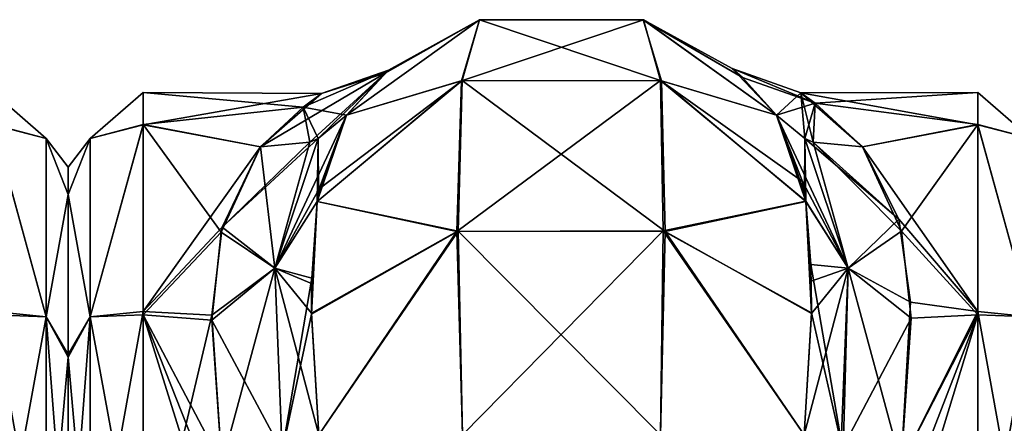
# Model space of a CAD drawing. Extents: x -23 to 1160, y -1999 to -1.
# Tile 215 of 254: x 780 to 826, y -19 to -1. Entities that reach past the tile are written whole.
import ezdxf

# ---------------------------------------------------------------- set-up
doc = ezdxf.new("R2010")
doc.units = 0
doc.header["$LTSCALE"] = 90.350045
for name, color, linetype in [('1143', 7, 'CONTINUOUS'), ('1146', 7, 'CONTINUOUS'), ('1220', 7, 'CONTINUOUS'), ('1222', 7, 'CONTINUOUS'), ('1225', 7, 'CONTINUOUS'), ('1226', 7, 'CONTINUOUS'), ('1227', 7, 'CONTINUOUS'), ('1230', 7, 'CONTINUOUS'), ('1231', 7, 'CONTINUOUS'), ('1235', 7, 'CONTINUOUS'), ('1255', 7, 'CONTINUOUS'), ('1256', 7, 'CONTINUOUS'), ('1262', 7, 'CONTINUOUS'), ('1270', 7, 'CONTINUOUS'), ('1271', 7, 'CONTINUOUS'), ('1272', 7, 'CONTINUOUS')]:
    doc.layers.add(name, color=color, linetype=linetype)

msp = doc.modelspace()

# ---------------------------------------------------------------- linework, layer by layer
at = {"layer": '1143', "linetype": 'CONTINUOUS'}
for points in [[(782, -7.5, 32.965), (782, -8.776, 40.14), (782, -8.777, 25.854), (782, -7.5, 32.965)], [(782, -8.776, 40.14), (782, -16.375, 49.891), (782, -8.777, 25.854), (782, -8.776, 40.14)], [(782, -8.777, 25.854), (782, -16.375, 49.891), (782, -16.245, 16.199), (782, -8.777, 25.854)], [(782, -16.375, 49.891), (782, -28, 53.5), (782, -16.245, 16.199), (782, -16.375, 49.891)], [(782, -16.245, 16.199), (782, -28, 53.5), (782, -28, 12.5), (782, -16.245, 16.199)]]:
    msp.add_3dface(points, dxfattribs=at)
at = {"layer": '1146', "linetype": 'CONTINUOUS'}
for points in [[(778.5, -5.51, 24.621), (778.5, -4, 32.949), (780.975, -6.15, 25.9), (778.5, -5.51, 24.621)], [(778.5, -4, 32.949), (778.5, -5.503, 41.361), (780.975, -6.15, 40.1), (778.5, -4, 32.949)], [(778.5, -4, 32.949), (780.975, -6.15, 40.1), (780.975, -6.15, 25.9), (778.5, -4, 32.949)], [(778.5, -5.503, 41.361), (778.5, -14.393, 52.77), (780.975, -14.496, 51.587), (778.5, -5.503, 41.361)], [(778.5, -5.503, 41.361), (780.975, -14.496, 51.587), (780.975, -6.15, 40.1), (778.5, -5.503, 41.361)], [(778.5, -14.241, 13.335), (778.5, -5.51, 24.621), (780.975, -14.496, 14.413), (778.5, -14.241, 13.335)], [(778.5, -5.51, 24.621), (780.975, -6.15, 25.9), (780.975, -14.496, 14.413), (778.5, -5.51, 24.621)], [(782, -8.776, 40.14), (782, -7.5, 32.965), (780.975, -6.15, 40.1), (782, -8.776, 40.14)], [(780.975, -14.496, 51.587), (782, -8.776, 40.14), (780.975, -6.15, 40.1), (780.975, -14.496, 51.587)], [(782, -7.5, 32.965), (782, -8.777, 25.854), (780.975, -6.15, 25.9), (782, -7.5, 32.965)], [(780.975, -6.15, 40.1), (782, -7.5, 32.965), (780.975, -6.15, 25.9), (780.975, -6.15, 40.1)], [(780.975, -6.15, 25.9), (782, -8.777, 25.854), (780.975, -14.496, 14.413), (780.975, -6.15, 25.9)], [(782, -16.375, 49.891), (782, -8.776, 40.14), (780.975, -14.496, 51.587), (782, -16.375, 49.891)], [(782, -8.777, 25.854), (782, -16.245, 16.199), (780.975, -14.496, 14.413), (782, -8.777, 25.854)], [(778.5, -28, 9), (778.5, -14.241, 13.335), (780.975, -28, 10.025), (778.5, -28, 9)], [(780.975, -28, 10.025), (778.5, -14.241, 13.335), (780.975, -14.496, 14.413), (780.975, -28, 10.025)], [(778.5, -14.393, 52.77), (778.5, -28, 57), (780.975, -14.496, 51.587), (778.5, -14.393, 52.77)], [(778.5, -28, 57), (780.975, -28, 55.975), (780.975, -14.496, 51.587), (778.5, -28, 57)], [(780.975, -28, 55.975), (782, -16.375, 49.891), (780.975, -14.496, 51.587), (780.975, -28, 55.975)], [(782, -16.245, 16.199), (782, -28, 12.5), (780.975, -14.496, 14.413), (782, -16.245, 16.199)], [(782, -28, 12.5), (780.975, -28, 10.025), (780.975, -14.496, 14.413), (782, -28, 12.5)], [(782, -28, 53.5), (782, -16.375, 49.891), (780.975, -28, 55.975), (782, -28, 53.5)]]:
    msp.add_3dface(points, dxfattribs=at)
at = {"layer": '1220', "linetype": 'CONTINUOUS'}
for points in [[(816.224, -4.013, 32.2), (816.9, -4.506, 37.903), (824.5, -4, 32.949), (816.224, -4.013, 32.2)], [(824.5, -5.51, 24.621), (816.224, -4.013, 32.2), (824.5, -4, 32.949), (824.5, -5.51, 24.621)], [(819.107, -6.547, 22.241), (816.224, -4.013, 32.2), (824.5, -5.51, 24.621), (819.107, -6.547, 22.241)], [(824.5, -4, 32.949), (816.9, -4.506, 37.903), (824.5, -5.503, 41.361), (824.5, -4, 32.949)], [(816.9, -4.506, 37.903), (819.107, -6.547, 43.759), (824.5, -5.503, 41.361), (816.9, -4.506, 37.903)], [(819.107, -6.547, 43.759), (820.942, -10.483, 49.405), (824.5, -5.503, 41.361), (819.107, -6.547, 43.759)], [(824.5, -14.241, 13.335), (819.107, -6.547, 22.241), (824.5, -5.51, 24.621), (824.5, -14.241, 13.335)], [(824.5, -5.503, 41.361), (820.942, -10.483, 49.405), (824.5, -14.393, 52.77), (824.5, -5.503, 41.361)], [(820.809, -9.928, 17.208), (819.107, -6.547, 22.241), (824.5, -14.241, 13.335), (820.809, -9.928, 17.208)], [(821.36, -13.798, 13.653), (820.809, -9.928, 17.208), (824.5, -14.241, 13.335), (821.36, -13.798, 13.653)], [(820.942, -10.483, 49.405), (821.39, -14.558, 52.883), (824.5, -14.393, 52.77), (820.942, -10.483, 49.405)], [(820.92, -21.379, 9.931), (821.36, -13.798, 13.653), (824.5, -14.241, 13.335), (820.92, -21.379, 9.931)], [(824.5, -28, 9), (820.92, -21.379, 9.931), (824.5, -14.241, 13.335), (824.5, -28, 9)], [(824.5, -28, 57), (824.5, -14.393, 52.77), (820.347, -28, 57), (824.5, -28, 57)], [(820.347, -28, 57), (824.5, -14.393, 52.77), (820.493, -24.754, 56.78), (820.347, -28, 57)], [(824.5, -14.393, 52.77), (820.92, -21.379, 56.069), (820.493, -24.754, 56.78), (824.5, -14.393, 52.77)], [(821.39, -14.558, 52.883), (820.92, -21.379, 56.069), (824.5, -14.393, 52.77), (821.39, -14.558, 52.883)]]:
    msp.add_3dface(points, dxfattribs=at)
at = {"layer": '1222', "linetype": 'CONTINUOUS'}
for points in [[(824.5, -5.51, 24.621), (824.5, -4, 32.949), (826.975, -6.15, 25.9), (824.5, -5.51, 24.621)], [(824.5, -4, 32.949), (824.5, -5.503, 41.361), (826.975, -6.15, 40.1), (824.5, -4, 32.949)], [(824.5, -4, 32.949), (826.975, -6.15, 40.1), (826.975, -6.15, 25.9), (824.5, -4, 32.949)], [(824.5, -5.503, 41.361), (824.5, -14.393, 52.77), (826.975, -14.496, 51.587), (824.5, -5.503, 41.361)], [(824.5, -5.503, 41.361), (826.975, -14.496, 51.587), (826.975, -6.15, 40.1), (824.5, -5.503, 41.361)], [(824.5, -14.241, 13.335), (824.5, -5.51, 24.621), (826.975, -14.496, 14.413), (824.5, -14.241, 13.335)], [(824.5, -5.51, 24.621), (826.975, -6.15, 25.9), (826.975, -14.496, 14.413), (824.5, -5.51, 24.621)], [(824.5, -28, 9), (824.5, -14.241, 13.335), (826.975, -28, 10.025), (824.5, -28, 9)], [(826.975, -28, 10.025), (824.5, -14.241, 13.335), (826.975, -14.496, 14.413), (826.975, -28, 10.025)], [(824.5, -14.393, 52.77), (824.5, -28, 57), (826.975, -14.496, 51.587), (824.5, -14.393, 52.77)], [(824.5, -28, 57), (826.975, -28, 55.975), (826.975, -14.496, 51.587), (824.5, -28, 57)]]:
    msp.add_3dface(points, dxfattribs=at)
at = {"layer": '1225', "linetype": 'CONTINUOUS'}
for points in [[(795.009, -5.055, 20), (801.226, -0.599, 20), (800.371, -3.461, 10.463), (795.009, -5.055, 20)], [(801.226, -0.599, 20), (808.876, -0.6, 20), (800.371, -3.461, 10.463), (801.226, -0.599, 20)], [(800.371, -3.461, 10.463), (808.876, -0.6, 20), (809.669, -3.44, 10.451), (800.371, -3.461, 10.463)], [(808.876, -0.6, 20), (815.092, -5.056, 19.995), (809.669, -3.44, 10.451), (808.876, -0.6, 20)], [(793.638, -9.102, 13.674), (795.009, -5.055, 20), (800.371, -3.461, 10.463), (793.638, -9.102, 13.674)], [(793.638, -9.102, 13.674), (800.371, -3.461, 10.463), (800.167, -10.497, 3.54), (793.638, -9.102, 13.674)], [(800.371, -3.461, 10.463), (809.669, -3.44, 10.451), (800.167, -10.497, 3.54), (800.371, -3.461, 10.463)], [(800.167, -10.497, 3.54), (809.669, -3.44, 10.451), (809.807, -10.47, 3.494), (800.167, -10.497, 3.54)], [(809.669, -3.44, 10.451), (815.092, -5.056, 19.995), (816.305, -8.158, 14.789), (809.669, -3.44, 10.451)], [(816.459, -9.081, 13.696), (809.669, -3.44, 10.451), (816.305, -8.158, 14.789), (816.459, -9.081, 13.696)], [(809.669, -3.44, 10.451), (816.459, -9.081, 13.696), (809.807, -10.47, 3.494), (809.669, -3.44, 10.451)], [(793.691, -8.741, 14.084), (795.009, -5.055, 20), (793.638, -9.102, 13.674), (793.691, -8.741, 14.084)], [(793.377, -12.927, 10.342), (793.638, -9.102, 13.674), (793.374, -14.319, 9.472), (793.377, -12.927, 10.342)], [(793.374, -14.319, 9.472), (793.638, -9.102, 13.674), (800.167, -10.497, 3.54), (793.374, -14.319, 9.472)], [(809.807, -10.47, 3.494), (816.459, -9.081, 13.696), (816.726, -14.302, 9.481), (809.807, -10.47, 3.494)], [(816.726, -14.302, 9.481), (816.459, -9.081, 13.696), (816.7, -12.036, 10.983), (816.726, -14.302, 9.481)], [(793.714, -20, 7.232), (793.374, -14.319, 9.472), (800.167, -10.497, 3.54), (793.714, -20, 7.232)], [(800.43, -20, 0.885), (793.714, -20, 7.232), (800.167, -10.497, 3.54), (800.43, -20, 0.885)], [(800.43, -20, 0.885), (800.167, -10.497, 3.54), (809.807, -10.47, 3.494), (800.43, -20, 0.885)], [(809.67, -20, 0.885), (800.43, -20, 0.885), (809.807, -10.47, 3.494), (809.67, -20, 0.885)], [(816.386, -20, 7.232), (809.67, -20, 0.885), (809.807, -10.47, 3.494), (816.386, -20, 7.232)], [(816.386, -20, 7.232), (809.807, -10.47, 3.494), (816.726, -14.302, 9.481), (816.386, -20, 7.232)]]:
    msp.add_3dface(points, dxfattribs=at)
at = {"layer": '1226', "linetype": 'CONTINUOUS'}
for points in [[(795.009, -5.055, 46), (801.225, -0.599, 46), (796.807, -3.103, 37.452), (795.009, -5.055, 46)], [(796.971, -2.962, 30.092), (801.225, -0.599, 46), (795.009, -5.055, 20), (796.971, -2.962, 30.092)], [(795.009, -5.055, 20), (801.225, -0.599, 46), (801.226, -0.599, 20), (795.009, -5.055, 20)], [(796.807, -3.103, 37.452), (801.225, -0.599, 46), (796.971, -2.962, 30.092), (796.807, -3.103, 37.452)], [(801.225, -0.599, 46), (808.873, -0.599, 46), (801.226, -0.599, 20), (801.225, -0.599, 46)], [(801.226, -0.599, 20), (808.873, -0.599, 46), (808.876, -0.6, 20), (801.226, -0.599, 20)], [(808.873, -0.599, 46), (815.091, -5.055, 45.999), (813.509, -3.297, 38.943), (808.873, -0.599, 46)], [(808.876, -0.6, 20), (808.873, -0.599, 46), (813.509, -3.297, 38.943), (808.876, -0.6, 20)], [(815.092, -5.056, 19.995), (808.876, -0.6, 20), (813.029, -2.878, 32.041), (815.092, -5.056, 19.995)], [(813.029, -2.878, 32.041), (808.876, -0.6, 20), (813.509, -3.297, 38.943), (813.029, -2.878, 32.041)]]:
    msp.add_3dface(points, dxfattribs=at)
at = {"layer": '1227', "linetype": 'CONTINUOUS'}
for points in [[(795.009, -5.055, 46), (800.409, -3.449, 55.547), (801.225, -0.599, 46), (795.009, -5.055, 46)], [(800.409, -3.449, 55.547), (809.715, -3.458, 55.542), (801.225, -0.599, 46), (800.409, -3.449, 55.547)], [(801.225, -0.599, 46), (809.715, -3.458, 55.542), (808.873, -0.599, 46), (801.225, -0.599, 46)], [(808.873, -0.599, 46), (809.715, -3.458, 55.542), (815.091, -5.055, 45.999), (808.873, -0.599, 46)], [(793.638, -9.105, 52.33), (800.227, -10.49, 62.486), (800.409, -3.449, 55.547), (793.638, -9.105, 52.33)], [(793.638, -9.105, 52.33), (800.409, -3.449, 55.547), (793.73, -8.507, 51.64), (793.638, -9.105, 52.33)], [(793.73, -8.507, 51.64), (800.409, -3.449, 55.547), (795.009, -5.055, 46), (793.73, -8.507, 51.64)], [(800.227, -10.49, 62.486), (809.893, -10.494, 62.478), (800.409, -3.449, 55.547), (800.227, -10.49, 62.486)], [(800.409, -3.449, 55.547), (809.893, -10.494, 62.478), (809.715, -3.458, 55.542), (800.409, -3.449, 55.547)], [(809.715, -3.458, 55.542), (809.893, -10.494, 62.478), (816.462, -9.099, 52.323), (809.715, -3.458, 55.542)], [(809.715, -3.458, 55.542), (816.462, -9.099, 52.323), (815.091, -5.055, 45.999), (809.715, -3.458, 55.542)], [(815.091, -5.055, 45.999), (816.462, -9.099, 52.323), (816.401, -8.692, 51.859), (815.091, -5.055, 45.999)], [(793.374, -14.368, 56.555), (800.227, -10.49, 62.486), (793.638, -9.105, 52.33), (793.374, -14.368, 56.555)], [(793.381, -12.683, 55.489), (793.374, -14.368, 56.555), (793.638, -9.105, 52.33), (793.381, -12.683, 55.489)], [(809.893, -10.494, 62.478), (816.726, -14.332, 56.535), (816.462, -9.099, 52.323), (809.893, -10.494, 62.478)], [(816.462, -9.099, 52.323), (816.726, -14.332, 56.535), (816.721, -12.829, 55.591), (816.462, -9.099, 52.323)], [(793.374, -14.368, 56.555), (793.714, -20, 58.768), (800.227, -10.49, 62.486), (793.374, -14.368, 56.555)], [(793.714, -20, 58.768), (800.429, -20, 65.115), (800.227, -10.49, 62.486), (793.714, -20, 58.768)], [(800.429, -20, 65.115), (809.669, -20, 65.115), (800.227, -10.49, 62.486), (800.429, -20, 65.115)], [(800.227, -10.49, 62.486), (809.669, -20, 65.115), (809.893, -10.494, 62.478), (800.227, -10.49, 62.486)], [(809.669, -20, 65.115), (816.385, -20.008, 58.769), (809.893, -10.494, 62.478), (809.669, -20, 65.115)], [(809.893, -10.494, 62.478), (816.385, -20.008, 58.769), (816.726, -14.332, 56.535), (809.893, -10.494, 62.478)]]:
    msp.add_3dface(points, dxfattribs=at)
at = {"layer": '1230', "linetype": 'CONTINUOUS'}
for points in [[(782, -7.5, 33.035), (782, -8.776, 25.86), (782, -8.777, 40.146), (782, -7.5, 33.035)], [(782, -8.776, 25.86), (782, -16.375, 16.109), (782, -8.777, 40.146), (782, -8.776, 25.86)], [(782, -8.777, 40.146), (782, -16.375, 16.109), (782, -16.245, 49.801), (782, -8.777, 40.146)], [(782, -16.375, 16.109), (782, -28, 12.5), (782, -16.245, 49.801), (782, -16.375, 16.109)], [(782, -16.245, 49.801), (782, -28, 12.5), (782, -28, 53.5), (782, -16.245, 49.801)]]:
    msp.add_3dface(points, dxfattribs=at)
at = {"layer": '1231', "linetype": 'CONTINUOUS'}
for points in [[(793.839, -4.048, 34.514), (792.978, -4.69, 27.287), (785.5, -4, 33.051), (793.839, -4.048, 34.514)], [(785.5, -4, 33.051), (792.978, -4.69, 27.287), (785.5, -5.503, 24.639), (785.5, -4, 33.051)], [(785.5, -5.51, 41.379), (793.839, -4.048, 34.514), (785.5, -4, 33.051), (785.5, -5.51, 41.379)], [(790.993, -6.547, 43.759), (793.839, -4.048, 34.514), (785.5, -5.51, 41.379), (790.993, -6.547, 43.759)], [(792.978, -4.69, 27.287), (790.993, -6.547, 22.241), (785.5, -5.503, 24.639), (792.978, -4.69, 27.287)], [(785.5, -5.503, 24.639), (790.993, -6.547, 22.241), (789.147, -10.533, 16.541), (785.5, -5.503, 24.639)], [(785.5, -14.393, 13.23), (785.5, -5.503, 24.639), (789.147, -10.533, 16.541), (785.5, -14.393, 13.23)], [(785.5, -14.241, 52.665), (790.993, -6.547, 43.759), (785.5, -5.51, 41.379), (785.5, -14.241, 52.665)], [(789.201, -10.295, 49.202), (790.993, -6.547, 43.759), (785.5, -14.241, 52.665), (789.201, -10.295, 49.202)], [(788.714, -14.419, 52.788), (789.201, -10.295, 49.202), (785.5, -14.241, 52.665), (788.714, -14.419, 52.788)], [(788.708, -14.652, 13.054), (785.5, -14.393, 13.23), (789.147, -10.533, 16.541), (788.708, -14.652, 13.054)], [(785.5, -28, 57), (788.714, -14.419, 52.788), (785.5, -14.241, 52.665), (785.5, -28, 57)], [(785.5, -28, 9), (785.5, -14.393, 13.23), (789.753, -28, 9), (785.5, -28, 9)], [(789.753, -28, 9), (785.5, -14.393, 13.23), (789.611, -24.8, 9.214), (789.753, -28, 9)], [(789.611, -24.8, 9.214), (785.5, -14.393, 13.23), (789.18, -21.379, 9.931), (789.611, -24.8, 9.214)], [(789.18, -21.379, 9.931), (785.5, -14.393, 13.23), (788.708, -14.652, 13.054), (789.18, -21.379, 9.931)], [(789.18, -21.379, 56.069), (788.714, -14.419, 52.788), (785.5, -28, 57), (789.18, -21.379, 56.069)]]:
    msp.add_3dface(points, dxfattribs=at)
at = {"layer": '1235', "linetype": 'CONTINUOUS'}
for points in [[(785.5, -5.51, 41.379), (785.5, -4, 33.051), (783.025, -6.15, 40.1), (785.5, -5.51, 41.379)], [(785.5, -4, 33.051), (785.5, -5.503, 24.639), (783.025, -6.15, 25.9), (785.5, -4, 33.051)], [(785.5, -4, 33.051), (783.025, -6.15, 25.9), (783.025, -6.15, 40.1), (785.5, -4, 33.051)], [(785.5, -5.503, 24.639), (785.5, -14.393, 13.23), (783.025, -14.496, 14.413), (785.5, -5.503, 24.639)], [(785.5, -5.503, 24.639), (783.025, -14.496, 14.413), (783.025, -6.15, 25.9), (785.5, -5.503, 24.639)], [(785.5, -14.241, 52.665), (785.5, -5.51, 41.379), (783.025, -14.496, 51.587), (785.5, -14.241, 52.665)], [(785.5, -5.51, 41.379), (783.025, -6.15, 40.1), (783.025, -14.496, 51.587), (785.5, -5.51, 41.379)], [(782, -8.776, 25.86), (782, -7.5, 33.035), (783.025, -6.15, 25.9), (782, -8.776, 25.86)], [(783.025, -14.496, 14.413), (782, -8.776, 25.86), (783.025, -6.15, 25.9), (783.025, -14.496, 14.413)], [(782, -7.5, 33.035), (782, -8.777, 40.146), (783.025, -6.15, 40.1), (782, -7.5, 33.035)], [(783.025, -6.15, 25.9), (782, -7.5, 33.035), (783.025, -6.15, 40.1), (783.025, -6.15, 25.9)], [(783.025, -6.15, 40.1), (782, -8.777, 40.146), (783.025, -14.496, 51.587), (783.025, -6.15, 40.1)], [(782, -16.375, 16.109), (782, -8.776, 25.86), (783.025, -14.496, 14.413), (782, -16.375, 16.109)], [(782, -8.777, 40.146), (782, -16.245, 49.801), (783.025, -14.496, 51.587), (782, -8.777, 40.146)], [(785.5, -28, 57), (785.5, -14.241, 52.665), (783.025, -28, 55.975), (785.5, -28, 57)], [(783.025, -28, 55.975), (785.5, -14.241, 52.665), (783.025, -14.496, 51.587), (783.025, -28, 55.975)], [(783.025, -28, 10.025), (782, -16.375, 16.109), (783.025, -14.496, 14.413), (783.025, -28, 10.025)], [(782, -16.245, 49.801), (782, -28, 53.5), (783.025, -14.496, 51.587), (782, -16.245, 49.801)], [(782, -28, 53.5), (783.025, -28, 55.975), (783.025, -14.496, 51.587), (782, -28, 53.5)], [(785.5, -14.393, 13.23), (785.5, -28, 9), (783.025, -14.496, 14.413), (785.5, -14.393, 13.23)], [(785.5, -28, 9), (783.025, -28, 10.025), (783.025, -14.496, 14.413), (785.5, -28, 9)], [(782, -28, 12.5), (782, -16.375, 16.109), (783.025, -28, 10.025), (782, -28, 12.5)]]:
    msp.add_3dface(points, dxfattribs=at)
at = {"layer": '1255', "linetype": 'CONTINUOUS'}
for points in [[(793.839, -4.048, 34.514), (790.993, -6.547, 43.759), (796.807, -3.103, 37.452), (793.839, -4.048, 34.514)], [(796.807, -3.103, 37.452), (790.993, -6.547, 43.759), (793.287, -6.331, 44.72), (796.807, -3.103, 37.452)], [(792.978, -4.69, 27.287), (793.839, -4.048, 34.514), (796.971, -2.962, 30.092), (792.978, -4.69, 27.287)], [(792.978, -4.69, 27.287), (796.971, -2.962, 30.092), (795.009, -5.055, 20), (792.978, -4.69, 27.287)], [(793.685, -6.159, 44.954), (796.807, -3.103, 37.452), (793.287, -6.331, 44.72), (793.685, -6.159, 44.954)], [(795.009, -5.055, 46), (796.807, -3.103, 37.452), (793.685, -6.159, 44.954), (795.009, -5.055, 46)], [(793.839, -4.048, 34.514), (796.807, -3.103, 37.452), (796.971, -2.962, 30.092), (793.839, -4.048, 34.514)], [(790.993, -6.547, 22.241), (792.978, -4.69, 27.287), (793.287, -6.331, 21.28), (790.993, -6.547, 22.241)], [(792.978, -4.69, 27.287), (795.009, -5.055, 20), (793.685, -6.158, 21.046), (792.978, -4.69, 27.287)], [(792.978, -4.69, 27.287), (793.685, -6.158, 21.046), (793.287, -6.331, 21.28), (792.978, -4.69, 27.287)]]:
    msp.add_3dface(points, dxfattribs=at)
at = {"layer": '1256', "linetype": 'CONTINUOUS'}
for points in [[(793.73, -8.507, 51.64), (795.009, -5.055, 46), (791.657, -12.212, 52.233), (793.73, -8.507, 51.64)], [(791.657, -12.212, 52.233), (795.009, -5.055, 46), (793.685, -6.159, 44.954), (791.657, -12.212, 52.233)], [(789.201, -10.295, 49.202), (791.657, -12.212, 52.233), (793.685, -6.159, 44.954), (789.201, -10.295, 49.202)], [(789.201, -10.295, 49.202), (793.685, -6.159, 44.954), (793.287, -6.331, 44.72), (789.201, -10.295, 49.202)], [(790.993, -6.547, 43.759), (789.201, -10.295, 49.202), (793.287, -6.331, 44.72), (790.993, -6.547, 43.759)], [(793.638, -9.105, 52.33), (793.73, -8.507, 51.64), (791.657, -12.212, 52.233), (793.638, -9.105, 52.33)], [(793.381, -12.683, 55.489), (793.638, -9.105, 52.33), (791.657, -12.212, 52.233), (793.381, -12.683, 55.489)], [(789.201, -10.295, 49.202), (788.714, -14.419, 52.788), (791.657, -12.212, 52.233), (789.201, -10.295, 49.202)], [(788.714, -14.419, 52.788), (789.18, -21.379, 56.069), (791.657, -12.212, 52.233), (788.714, -14.419, 52.788)], [(789.18, -21.379, 56.069), (791.994, -20.789, 56.818), (791.657, -12.212, 52.233), (789.18, -21.379, 56.069)], [(791.994, -20.789, 56.818), (793.381, -12.683, 55.489), (791.657, -12.212, 52.233), (791.994, -20.789, 56.818)], [(793.374, -14.368, 56.555), (793.381, -12.683, 55.489), (791.994, -20.789, 56.818), (793.374, -14.368, 56.555)], [(793.714, -20, 58.768), (793.374, -14.368, 56.555), (791.994, -20.789, 56.818), (793.714, -20, 58.768)]]:
    msp.add_3dface(points, dxfattribs=at)
at = {"layer": '1262', "linetype": 'CONTINUOUS'}
for points in [[(795.009, -5.055, 20), (793.691, -8.741, 14.084), (793.685, -6.158, 21.046), (795.009, -5.055, 20)], [(791.658, -12.212, 13.766), (790.993, -6.547, 22.241), (793.287, -6.331, 21.28), (791.658, -12.212, 13.766)], [(793.685, -6.158, 21.046), (791.658, -12.212, 13.766), (793.287, -6.331, 21.28), (793.685, -6.158, 21.046)], [(793.685, -6.158, 21.046), (793.638, -9.102, 13.674), (791.658, -12.212, 13.766), (793.685, -6.158, 21.046)], [(793.691, -8.741, 14.084), (793.638, -9.102, 13.674), (793.685, -6.158, 21.046), (793.691, -8.741, 14.084)], [(789.147, -10.533, 16.541), (790.993, -6.547, 22.241), (791.658, -12.212, 13.766), (789.147, -10.533, 16.541)], [(793.638, -9.102, 13.674), (793.377, -12.927, 10.342), (791.658, -12.212, 13.766), (793.638, -9.102, 13.674)], [(788.708, -14.652, 13.054), (789.147, -10.533, 16.541), (791.658, -12.212, 13.766), (788.708, -14.652, 13.054)], [(788.708, -14.652, 13.054), (791.658, -12.212, 13.766), (791.994, -20.789, 9.182), (788.708, -14.652, 13.054)], [(793.374, -14.319, 9.472), (793.714, -20, 7.232), (791.658, -12.212, 13.766), (793.374, -14.319, 9.472)], [(791.658, -12.212, 13.766), (793.714, -20, 7.232), (791.994, -20.789, 9.182), (791.658, -12.212, 13.766)], [(793.377, -12.927, 10.342), (793.374, -14.319, 9.472), (791.658, -12.212, 13.766), (793.377, -12.927, 10.342)], [(789.18, -21.379, 9.931), (788.708, -14.652, 13.054), (791.994, -20.789, 9.182), (789.18, -21.379, 9.931)]]:
    msp.add_3dface(points, dxfattribs=at)
at = {"layer": '1270', "linetype": 'CONTINUOUS'}
for points in [[(816.305, -8.158, 14.789), (815.092, -5.056, 19.995), (818.443, -12.214, 13.764), (816.305, -8.158, 14.789)], [(815.092, -5.056, 19.995), (816.415, -6.159, 21.046), (818.443, -12.214, 13.764), (815.092, -5.056, 19.995)], [(820.809, -9.928, 17.208), (816.415, -6.159, 21.046), (816.813, -6.332, 21.28), (820.809, -9.928, 17.208)], [(816.415, -6.159, 21.046), (820.809, -9.928, 17.208), (818.443, -12.214, 13.764), (816.415, -6.159, 21.046)], [(819.107, -6.547, 22.241), (820.809, -9.928, 17.208), (816.813, -6.332, 21.28), (819.107, -6.547, 22.241)], [(816.459, -9.081, 13.696), (816.305, -8.158, 14.789), (818.443, -12.214, 13.764), (816.459, -9.081, 13.696)], [(816.7, -12.036, 10.983), (816.459, -9.081, 13.696), (818.443, -12.214, 13.764), (816.7, -12.036, 10.983)], [(820.809, -9.928, 17.208), (821.36, -13.798, 13.653), (818.443, -12.214, 13.764), (820.809, -9.928, 17.208)], [(816.726, -14.302, 9.481), (816.7, -12.036, 10.983), (818.215, -20.823, 9.249), (816.726, -14.302, 9.481)], [(816.7, -12.036, 10.983), (818.443, -12.214, 13.764), (818.215, -20.823, 9.249), (816.7, -12.036, 10.983)], [(818.443, -12.214, 13.764), (820.92, -21.379, 9.931), (818.215, -20.823, 9.249), (818.443, -12.214, 13.764)], [(821.36, -13.798, 13.653), (820.92, -21.379, 9.931), (818.443, -12.214, 13.764), (821.36, -13.798, 13.653)], [(816.386, -20, 7.232), (816.726, -14.302, 9.481), (818.215, -20.823, 9.249), (816.386, -20, 7.232)]]:
    msp.add_3dface(points, dxfattribs=at)
at = {"layer": '1271', "linetype": 'CONTINUOUS'}
for points in [[(816.9, -4.506, 37.903), (816.224, -4.013, 32.2), (813.029, -2.878, 32.041), (816.9, -4.506, 37.903)], [(816.9, -4.506, 37.903), (813.029, -2.878, 32.041), (813.509, -3.297, 38.943), (816.9, -4.506, 37.903)], [(816.224, -4.013, 32.2), (815.092, -5.056, 19.995), (813.029, -2.878, 32.041), (816.224, -4.013, 32.2)], [(815.091, -5.055, 45.999), (816.9, -4.506, 37.903), (813.509, -3.297, 38.943), (815.091, -5.055, 45.999)], [(815.092, -5.056, 19.995), (816.224, -4.013, 32.2), (816.415, -6.159, 21.046), (815.092, -5.056, 19.995)], [(816.224, -4.013, 32.2), (819.107, -6.547, 22.241), (816.813, -6.332, 21.28), (816.224, -4.013, 32.2)], [(816.415, -6.159, 21.046), (816.224, -4.013, 32.2), (816.813, -6.332, 21.28), (816.415, -6.159, 21.046)], [(816.9, -4.506, 37.903), (815.091, -5.055, 45.999), (816.415, -6.159, 44.954), (816.9, -4.506, 37.903)], [(816.9, -4.506, 37.903), (816.415, -6.159, 44.954), (816.813, -6.331, 44.72), (816.9, -4.506, 37.903)], [(819.107, -6.547, 43.759), (816.9, -4.506, 37.903), (816.813, -6.331, 44.72), (819.107, -6.547, 43.759)]]:
    msp.add_3dface(points, dxfattribs=at)
at = {"layer": '1272', "linetype": 'CONTINUOUS'}
for points in [[(815.091, -5.055, 45.999), (816.401, -8.692, 51.859), (816.415, -6.159, 44.954), (815.091, -5.055, 45.999)], [(816.401, -8.692, 51.859), (816.462, -9.099, 52.323), (816.415, -6.159, 44.954), (816.401, -8.692, 51.859)], [(816.415, -6.159, 44.954), (818.443, -12.212, 52.234), (816.813, -6.331, 44.72), (816.415, -6.159, 44.954)], [(816.462, -9.099, 52.323), (818.443, -12.212, 52.234), (816.415, -6.159, 44.954), (816.462, -9.099, 52.323)], [(820.942, -10.483, 49.405), (819.107, -6.547, 43.759), (816.813, -6.331, 44.72), (820.942, -10.483, 49.405)], [(818.443, -12.212, 52.234), (820.942, -10.483, 49.405), (816.813, -6.331, 44.72), (818.443, -12.212, 52.234)], [(816.462, -9.099, 52.323), (816.721, -12.829, 55.591), (818.443, -12.212, 52.234), (816.462, -9.099, 52.323)], [(821.39, -14.558, 52.883), (820.942, -10.483, 49.405), (818.443, -12.212, 52.234), (821.39, -14.558, 52.883)], [(816.726, -14.332, 56.535), (816.385, -20.008, 58.769), (818.443, -12.212, 52.234), (816.726, -14.332, 56.535)], [(816.385, -20.008, 58.769), (818.106, -20.789, 56.818), (818.443, -12.212, 52.234), (816.385, -20.008, 58.769)], [(816.721, -12.829, 55.591), (816.726, -14.332, 56.535), (818.443, -12.212, 52.234), (816.721, -12.829, 55.591)], [(818.106, -20.789, 56.818), (821.39, -14.558, 52.883), (818.443, -12.212, 52.234), (818.106, -20.789, 56.818)], [(820.92, -21.379, 56.069), (821.39, -14.558, 52.883), (818.106, -20.789, 56.818), (820.92, -21.379, 56.069)]]:
    msp.add_3dface(points, dxfattribs=at)

doc.saveas('drawing.dxf')
